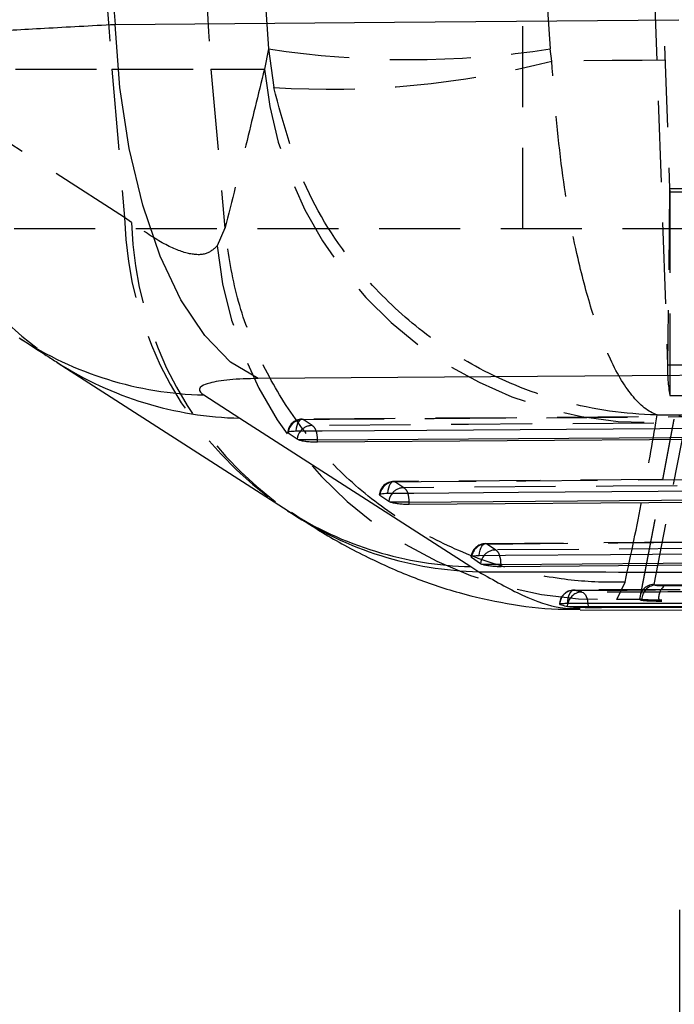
# Model space of a CAD drawing. Extents: x 42 to 497, y 26 to 378.
# Tile 4 of 19: x 200 to 214, y 62 to 82. Entities that reach past the tile are written whole.
import ezdxf

# ---------------------------------------------------------------- set-up
doc = ezdxf.new("R2010")
doc.units = 0
doc.header["$LTSCALE"] = 1.333333
doc.linetypes.add('HIDDEN', pattern=[1.905, 1.27, -0.635])
doc.layers.get('0').update_dxf_attribs({"linetype": 'CONTINUOUS'})
doc.layers.add('FORMATO', color=179, linetype='CONTINUOUS')
doc.styles.add('SLDTEXTSTYLE0', font='TXT', dxfattribs={"width": 0.75})
doc.dimstyles.new('SLDDIMSTYLE0', dxfattribs={"dimtxt": 4.666667, "dimasz": 4.402667, "dimexe": 0, "dimexo": 0.0625, "dimgap": 1.166667, "dimtad": 1, "dimdec": 0, "dimrnd": 1e-09, "dimzin": 12, "dimtxsty": 'SLDTEXTSTYLE0', "dimsah": 1, "dimcen": 0.09, "dimazin": 3, "dimtfac": 1, "dimtdec": 0, "dimtofl": 0, "dimtmove": 0, "dimatfit": 3, "dimtolj": 1, "dimtzin": 12})

# ---------------------------------------------------------------- blocks, each defined once
blk = doc.blocks.new('_D_6')
at = {"layer": 'FORMATO'}
for p, q in [((73.663, 76.562), (73.663, 43.052)), ((213.734, 63.688), (213.734, 43.052)), ((213.734, 44.385), (73.663, 44.385))]:
    blk.add_line(p, q, dxfattribs=at)
for points in [[(73.663, 44.385), (78.066, 43.708), (78.066, 45.063)], [(213.734, 44.385), (209.331, 45.063), (209.331, 43.708)]]:
    blk.add_solid(points, dxfattribs=at)
at = {"layer": 'FORMATO', "insert": (144.289, 50.401), "char_height": 4.6667, "attachment_point": 1, "style": 'SLDTEXTSTYLE0'}
blk.add_mtext('140', dxfattribs=at)
blk = doc.blocks.new('_D_7')
at = {"layer": 'FORMATO'}
for p, q in [((73.663, 76.562), (73.663, 25.989)), ((264.534, 63.688), (264.534, 25.989)), ((264.534, 27.322), (73.663, 27.322))]:
    blk.add_line(p, q, dxfattribs=at)
for points in [[(73.663, 27.322), (78.066, 26.645), (78.066, 27.999)], [(264.534, 27.322), (260.131, 27.999), (260.131, 26.645)]]:
    blk.add_solid(points, dxfattribs=at)
at = {"layer": 'FORMATO', "insert": (162.979, 33.338), "char_height": 4.6667, "attachment_point": 1, "style": 'SLDTEXTSTYLE0'}
blk.add_mtext('191', dxfattribs=at)

msp = doc.modelspace()

# ---------------------------------------------------------------- linework, layer by layer
at = {"color": 7, "linetype": 'HIDDEN'}
for p, q in [((213.242382, 86.783852), (213.52863, 78.737218)), ((210.465538, 77.895231), (210.465538, 83.420231)), ((213.198737, 83.103244), (213.484986, 75.05661)), ((205.155138, 81.650406), (205.068726, 81.229917)), ((205.155138, 81.650406), (205.262095, 80.846905)), ((211.067559, 81.396198), (211.03747, 81.650406)), ((202.146504, 78.13455), (197.330419, 81.229917)), ((197.330419, 81.229917), (201.885138, 81.229917)), ((201.885138, 81.229917), (202.146504, 78.13455)), ((201.885138, 81.229917), (203.952492, 81.229917)), ((203.952492, 81.229917), (205.068726, 81.229917)), ((203.952492, 81.229917), (204.243094, 77.907298)), ((213.52863, 78.737218), (213.484986, 75.05661)), ((213.52863, 78.737218), (229.525254, 78.737218)), ((213.533765, 78.670231), (221.372567, 78.670231)), ((213.533765, 78.670231), (213.533765, 74.420231)), ((202.294283, 78.025957), (202.146504, 78.13455)), ((214.237871, 77.895231), (197.635833, 77.895231)), ((204.243094, 77.907298), (204.081863, 77.539621)), ((204.243627, 77.901286), (204.243094, 77.907298)), ((213.484986, 75.05661), (229.481611, 75.05661)), ((213.533765, 74.420231), (229.530389, 74.420231)), ((213.927882, 74.226003), (213.198567, 70.474752)), ((220.496314, 74.028204), (205.85312, 73.922901)), ((213.241393, 73.849967), (213.267509, 74.014512)), ((206.065696, 73.791591), (205.877166, 73.919437)), ((212.904608, 70.171524), (213.626446, 73.9227)), ((212.904608, 70.162684), (213.626446, 73.921311)), ((223.522454, 72.743132), (207.768582, 72.624461)), ((207.981164, 72.492987), (207.792633, 72.620779)), ((226.548627, 71.457383), (209.684076, 71.326452)), ((209.896665, 71.194791), (209.708132, 71.322551)), ((212.4244, 70.161485), (212.598123, 70.525727)), ((213.198567, 70.474752), (213.224029, 70.463024)), ((212.904887, 70.159702), (212.4244, 70.161485)), ((212.904508, 70.171001), (212.904508, 70.161673)), ((212.949192, 70.159797), (212.904608, 70.171524)), ((212.904608, 70.162684), (212.904608, 70.171524)), ((212.904887, 70.159702), (212.904608, 70.162684)), ((213.303395, 70.148027), (213.303395, 70.122898))]:
    msp.add_line(p, q, dxfattribs=at)
at = {"color": 7, "linetype": 'CONTINUOUS'}
for p, q in [((200.74407, 75.108816), (205.564156, 72.011032)), ((203.80019, 74.430239), (204.553139, 73.945697)), ((204.553139, 73.945697), (209.374979, 70.849911)), ((205.562286, 73.632556), (205.555987, 73.637753)), ((205.750823, 73.504696), (205.562286, 73.632556)), ((205.777683, 73.491888), (205.750823, 73.504696)), ((206.177436, 73.491888), (205.777683, 73.491888)), ((220.929936, 73.548552), (206.177436, 73.442102)), ((206.177436, 73.442102), (206.177436, 73.491888)), ((207.477842, 72.333786), (207.471457, 72.339074)), ((207.666379, 72.205985), (207.477842, 72.333786)), ((207.692992, 72.193277), (207.666379, 72.205985)), ((208.093003, 72.193277), (207.692992, 72.193277)), ((223.956183, 72.263195), (208.093003, 72.143525)), ((208.093003, 72.143525), (208.093003, 72.193277)), ((205.553424, 72.015742), (205.631264, 71.966216)), ((209.393403, 71.035486), (209.386958, 71.040836)), ((209.58194, 70.907718), (209.393403, 71.035486)), ((209.608386, 70.895076), (209.58194, 70.907718)), ((210.008569, 70.895076), (209.608386, 70.895076)), ((226.98243, 70.977219), (210.008569, 70.845345)), ((210.008569, 70.845345), (210.008569, 70.895076)), ((209.374979, 70.849911), (209.541593, 70.741309)), ((211.395022, 70.016791), (211.419476, 70.012985)), ((211.419476, 70.012985), (211.825354, 70.012985)), ((211.662131, 69.946707), (230.204563, 69.9178)), ((211.825354, 69.998389), (211.825354, 70.012985))]:
    msp.add_line(p, q, dxfattribs=at)
at = {"color": 8, "linetype": 'CONTINUOUS'}
for p, q in [((205.564223, 73.649286), (205.562286, 73.632556)), ((207.480554, 72.355643), (207.477842, 72.333786)), ((209.393403, 71.035486), (209.396107, 71.057333)), ((211.395022, 70.016791), (211.401386, 70.072595))]:
    msp.add_line(p, q, dxfattribs=at)
at = {"color": 7, "linetype": 'CONTINUOUS', "flags": 128}
for points in [[(201.949746, 82.163327), (207.784672, 82.2116), (213.719608, 82.260557)], [(204.935197, 74.772782), (204.362564, 75.116782), (203.821372, 75.668183), (203.3263, 76.412032), (202.890769, 77.328155), (202.526596, 78.39171), (202.243652, 79.573853), (202.049617, 80.842527), (201.949746, 82.163327)], [(216.708999, 74.857378), (210.772084, 74.814778), (204.935197, 74.772782)], [(205.723856, 73.678255), (206.271097, 73.682174), (208.460067, 73.697842), (217.215946, 73.760365), (220.367015, 73.782807)], [(206.177436, 73.491888), (213.523809, 73.544876), (220.929936, 73.598129)], [(207.6394, 72.379542), (208.186642, 72.383654), (210.375609, 72.400094), (219.131476, 72.465729), (223.393249, 72.497601)], [(208.093003, 72.193277), (215.994783, 72.252895), (223.956183, 72.312799)], [(209.554954, 71.081281), (210.102193, 71.085522), (212.291159, 71.102485), (221.047016, 71.170228), (226.419485, 71.211711)], [(210.008569, 70.895076), (218.465736, 70.960803), (226.98243, 71.026838)]]:
    msp.add_lwpolyline(points, dxfattribs=at)
at = {"color": 7, "linetype": 'HIDDEN', "flags": 128}
for points in [[(205.877166, 73.919437), (206.424408, 73.923369), (208.613364, 73.939089), (217.369193, 74.001817), (220.520251, 74.024334)], [(205.877166, 73.919437), (205.851298, 73.924186), (205.825575, 73.917467), (205.800977, 73.899535), (205.77842, 73.871063), (205.758762, 73.833127), (205.742739, 73.787152), (205.730953, 73.734871), (205.723856, 73.678255)], [(220.818099, 73.897876), (220.270859, 73.893945), (218.081901, 73.878213), (209.326072, 73.815137), (206.065696, 73.791591)], [(207.792633, 72.620779), (208.339872, 72.6249), (210.52883, 72.641373), (219.284665, 72.707143), (223.546428, 72.739081)], [(207.792633, 72.620779), (207.76676, 72.625519), (207.741041, 72.618792), (207.716447, 72.600851), (207.693901, 72.572372), (207.674254, 72.534427), (207.658246, 72.488447), (207.646482, 72.436162), (207.6394, 72.379542)], [(223.844278, 72.612539), (223.297037, 72.608426), (221.108079, 72.591964), (212.352246, 72.525995), (207.981164, 72.492987)], [(209.554954, 71.081281), (209.562021, 71.137904), (209.573774, 71.190192), (209.589772, 71.236177), (209.60941, 71.274124), (209.631948, 71.302608), (209.656541, 71.320555), (209.682258, 71.327286), (209.708132, 71.322551)], [(209.708132, 71.322551), (210.255372, 71.3268), (212.44433, 71.343785), (221.200163, 71.411623), (226.572625, 71.453164)], [(226.870476, 71.326575), (226.323237, 71.322335), (224.134279, 71.305372), (215.378445, 71.237417), (209.896665, 71.194791)], [(211.398509, 70.076282), (211.402821, 70.134914), (211.412052, 70.19048), (211.425849, 70.240859), (211.443683, 70.284129), (211.464878, 70.31864), (211.488623, 70.343072), (211.514011, 70.356496), (211.540075, 70.3584)], [(211.698545, 70.317075), (211.723589, 70.308626), (211.74749, 70.289554), (211.769395, 70.260544), (211.788509, 70.222635), (211.804152, 70.177194), (211.815758, 70.12585), (211.822244, 70.077811)]]:
    msp.add_lwpolyline(points, dxfattribs=at)
at = {"color": 8, "linetype": 'CONTINUOUS', "flags": 128}
msp.add_lwpolyline([(211.822244, 70.077811), (211.822912, 70.07045), (211.825354, 70.012985)], dxfattribs=at)
at = {"color": 7, "linetype": 'HIDDEN'}
for centre, radius, start, end in [((275.440728, 87.440025), 73.817276, 175.17411022, 184.82588978), ((208.096304, 100.881588), 19.454789, 261.3047112, 278.6952888), ((206.431454, 99.441544), 18.631371, 266.4015856, 284.4084836), ((204.885185, 81.430649), 7.557432, 181.5220092, 236.7814344), ((213.158986, 81.97395), 8.124401, 185.2545147, 270.5811688), ((213.863902, 78.72923), 0.335368, 178.6351461, 190.1324156), ((209.701973, 78.335698), 7.558145, 181.5250128, 236.796163), ((209.864997, 78.24726), 7.573948, 181.6743624, 236.0027552), ((212.201991, 78.31557), 8.157118, 185.4585322, 271.5623959), ((216.669947, 74.980681), 3.185866, 178.6343292, 190.1320591), ((205.855301, 73.619735), 0.3045, 90.4115546, 174.8662166), ((205.874338, 73.606382), 0.313068, 89.4823613, 172.1231721), ((206.060139, 73.485621), 0.30602, 88.9594304, 139.9578441), ((205.969279, 73.635292), 0.183645, 15.4573293, 58.3304865), ((207.770867, 72.32107), 0.3045, 90.4313316, 174.8869132), ((207.789896, 72.307765), 0.313025, 89.4991067, 171.201928), ((207.975702, 72.187018), 0.306018, 88.9773006, 139.9758422), ((207.884809, 72.336667), 0.183631, 15.477007, 58.350567), ((209.686433, 71.022838), 0.3045, 90.4447019, 174.9005379), ((209.705459, 71.009541), 0.313022, 89.5107894, 171.2177079), ((209.891647, 70.887968), 0.306864, 89.0629385, 140.0778887), ((209.792806, 71.032787), 0.192437, 16.5181819, 57.3364348), ((213.207977, 70.171528), 0.303369, 91.7775752, 180.0007794), ((211.531707, 70.054559), 0.3045, 90.0968876, 180), ((211.54016, 70.053099), 0.305301, 90.0158764, 178.8211561), ((211.698985, 70.013707), 0.303369, 90.08294, 168.8069214), ((213.254055, 70.159644), 0.304862, 95.6521099, 179.9712983), ((213.609017, 70.200476), 0.31009, 126.0064793, 189.7378382)]:
    msp.add_arc(centre, radius, start, end, dxfattribs=at)
at = {"color": 8, "linetype": 'CONTINUOUS'}
for centre, radius, start, end in [((203.966883, 81.789659), 7.361308, 236.9230088, 268.7024563), ((204.716684, 81.300178), 7.356299, 237.3226717, 268.7260943), ((206.067425, 73.475821), 0.317916, 139.4506297, 174.788928), ((205.592022, 73.495767), 0.585427, 359.620337, 18.7800908), ((207.982979, 72.17722), 0.317905, 139.4670756, 174.8085368), ((207.507525, 72.196994), 0.58549, 359.6362716, 18.799133), ((209.533404, 78.205052), 7.356847, 237.3374608, 268.766082), ((209.712243, 78.135483), 7.396143, 236.4996538, 268.6779076), ((209.422996, 70.898675), 0.585585, 359.6478452, 18.8115085), ((209.898535, 70.879028), 0.317893, 139.6389564, 174.8220814)]:
    msp.add_arc(centre, radius, start, end, dxfattribs=at)
at = {"color": 7, "linetype": 'HIDDEN'}
for ratio in [0.972919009, 0.890089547]:
    msp.add_ellipse((274.249312, 87.440025), major_axis=(0, 71.253), ratio=ratio, start_param=1.489994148, end_param=1.652140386, dxfattribs=at)
at = {"color": 7, "linetype": 'CONTINUOUS'}
msp.add_ellipse((278.225698, 87.440025), major_axis=(76.485976, 0), ratio=0.931582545, start_param=3.067599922, end_param=3.215716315, dxfattribs=at)
at = {"color": 7, "linetype": 'HIDDEN'}
for points, knots in [([(203.952492, 93.650133), (203.816962, 91.580097), (203.545902, 87.440025), (203.816962, 83.299953), (203.952492, 81.229917)], [0, 0, 0, 0, 0.499999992, 1, 1, 1, 1]), ([(231.209398, 81.539963), (227.854791, 81.519431), (221.140808, 81.478337), (214.426898, 81.42359), (211.067559, 81.396198)], [0, 0, 0, 0, 0.4996448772, 1, 1, 1, 1]), ([(213.267509, 74.014512), (213.265918, 74.015034), (213.089166, 74.072983), (212.743572, 74.344216), (212.289279, 75.119131), (211.91273, 76.11718), (211.568816, 77.391943), (211.244125, 79.143108), (211.128111, 80.623525), (211.067559, 81.396198)], [0, 0, 0, 0, 0.0016055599, 0.1784082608, 0.3460596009, 0.4791538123, 0.612217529, 0.7976050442, 1, 1, 1, 1]), ([(205.068726, 81.229917), (204.939499, 80.699488), (204.665741, 79.575811), (204.38948, 78.479884), (204.243627, 77.901286)], [0, 0, 0, 0, 0.472047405, 1, 1, 1, 1]), ([(213.267509, 74.014512), (213.261597, 74.014626), (212.604637, 74.027318), (211.324121, 74.210329), (209.651413, 74.8701), (208.274197, 75.773452), (207.025804, 76.962527), (205.861541, 78.634077), (205.467672, 80.088028), (205.262095, 80.846905)], [0, 0, 0, 0, 0.001605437, 0.178402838, 0.346054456, 0.479146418, 0.612207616, 0.79759512, 1, 1, 1, 1]), ([(204.081863, 77.539621), (204.006763, 77.471678), (203.856568, 77.335798), (203.467138, 77.363368), (202.962006, 77.562211), (202.516855, 77.871376), (202.294283, 78.025957)], [0, 0, 0, 0, 0.246010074, 0.492000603, 0.746003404, 1, 1, 1, 1]), ([(212.598123, 70.525727), (212.530782, 70.524144), (212.084949, 70.513665), (211.187933, 70.572501), (209.921348, 70.849091), (208.652727, 71.361614), (207.477325, 72.085192), (206.44998, 72.986789), (205.579759, 74.056862), (204.912595, 75.246396), (204.434303, 76.541287), (204.307788, 77.443654), (204.243627, 77.901286)], [0, 0, 0, 0, 0.016455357, 0.108942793, 0.218733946, 0.331709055, 0.441499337, 0.554473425, 0.664263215, 0.777236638, 0.88702644, 1, 1, 1, 1]), ([(213.267509, 74.014512), (215.859482, 74.030993), (221.06915, 74.064117), (226.279019, 74.090879), (228.896815, 74.104326)], [0, 0, 0, 0, 0.497531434, 1, 1, 1, 1]), ([(212.598123, 70.525727), (212.721459, 71.102926), (212.955299, 72.197278), (213.149582, 73.319598), (213.241393, 73.849967)], [0, 0, 0, 0, 0.527435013, 1, 1, 1, 1]), ([(228.987036, 70.398659), (228.200318, 70.396392), (222.381723, 70.379625), (216.563094, 70.36921), (211.531187, 70.360203)], [0, 0, 0, 0, 0.135207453, 1, 1, 1, 1]), ([(211.540075, 70.3584), (214.470351, 70.363781), (219.419943, 70.372871), (225.239364, 70.387111), (228.128522, 70.394976), (228.998381, 70.397344)], [0, 0, 0, 0, 0.503530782, 0.850524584, 1, 1, 1, 1]), ([(211.698545, 70.317075), (211.676035, 70.322395), (211.623196, 70.334884), (211.570387, 70.349824), (211.540075, 70.3584)], [0, 0, 0, 0, 0.426011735, 1, 1, 1, 1]), ([(229.155247, 70.343247), (226.223823, 70.337687), (221.272365, 70.328297), (215.453451, 70.320779), (212.565973, 70.317931), (211.698545, 70.317075)], [0, 0, 0, 0, 0.503778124, 0.850929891, 1, 1, 1, 1]), ([(229.314012, 70.408907), (227.317409, 70.415132), (221.952663, 70.431858), (216.590531, 70.451004), (213.224029, 70.463024)], [0, 0, 0, 0, 0.372170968, 1, 1, 1, 1]), ([(213.224029, 70.463024), (213.228506, 70.462252), (213.250052, 70.458532), (213.310072, 70.453314), (213.38782, 70.451987), (213.426722, 70.451323)], [0, 0, 0, 0, 0.115848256, 0.557604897, 1, 1, 1, 1]), ([(213.426722, 70.451323), (215.977709, 70.434925), (221.079685, 70.40213), (226.181617, 70.373831), (228.732584, 70.359681)], [0, 0, 0, 0, 0.499999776, 1, 1, 1, 1]), ([(213.303395, 70.122898), (213.235166, 70.124), (213.098713, 70.126204), (212.961948, 70.137796), (212.911325, 70.150213), (212.905885, 70.158232), (212.904887, 70.159702)], [0, 0, 0, 0, 0.3099389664, 0.6198582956, 0.930290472, 1, 1, 1, 1]), ([(213.303395, 70.148027), (213.235334, 70.148695), (213.099259, 70.150031), (212.994512, 70.155281), (212.956992, 70.15902), (212.949192, 70.159797)], [0, 0, 0, 0, 0.442177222, 0.884044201, 1, 1, 1, 1]), ([(228.607422, 70.055994), (226.056759, 70.070204), (220.955432, 70.098624), (215.854074, 70.131559), (213.303395, 70.148027)], [0, 0, 0, 0, 0.499999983, 1, 1, 1, 1]), ([(228.607422, 70.035359), (226.056759, 70.048823), (220.955434, 70.075749), (215.854075, 70.107182), (213.303395, 70.122898)], [0, 0, 0, 0, 0.499999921, 1, 1, 1, 1])]:
    msp.add_open_spline(points, degree=3, knots=knots, dxfattribs=at)
at = {"color": 8, "linetype": 'CONTINUOUS'}
for points, knots in [([(196.245481, 81.785915), (196.236021, 81.787335), (196.195407, 81.79343), (196.472817, 81.825073), (197.106194, 81.877192), (198.080491, 81.943014), (199.169057, 82.009586), (200.459588, 82.083292), (201.448554, 82.136408), (201.949746, 82.163327)], [0, 0, 0, 0, 0.048563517, 0.208511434, 0.409829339, 0.555173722, 0.704489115, 0.850239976, 1, 1, 1, 1]), ([(209.541593, 70.741309), (209.85492, 70.564125), (210.481579, 70.209755), (211.185486, 69.969005), (211.52808, 69.972306), (211.662267, 69.973599)], [0, 0, 0, 0, 0.378230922, 0.756466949, 1, 1, 1, 1])]:
    msp.add_open_spline(points, degree=3, knots=knots, dxfattribs=at)
at = {"color": 7, "linetype": 'CONTINUOUS'}
for points, knots in [([(199.978534, 75.602722), (200.156624, 75.487252), (200.411044, 75.322293), (200.669104, 75.157674), (200.746525, 75.108286)], [0, 0, 0, 0, 0.699986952, 1, 1, 1, 1]), ([(204.935197, 74.772782), (204.725664, 74.767537), (204.515161, 74.762268), (204.173911, 74.730632), (203.932687, 74.691951), (203.715946, 74.603427), (203.687975, 74.51508), (203.774485, 74.449673), (203.80019, 74.430239)], [0, 0, 0, 0, 0.235155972, 0.236245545, 0.472330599, 0.635248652, 0.89162002, 1, 1, 1, 1]), ([(205.5563, 73.646434), (205.555631, 73.649115), (205.553554, 73.657446), (205.587153, 73.668099), (205.646313, 73.676428), (205.699888, 73.677691), (205.723856, 73.678255)], [0, 0, 0, 0, 0.144508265, 0.449008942, 0.753506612, 1, 1, 1, 1]), ([(206.177436, 73.442102), (206.145611, 73.442472), (206.081968, 73.443211), (205.978382, 73.451813), (205.883305, 73.464924), (205.815751, 73.4792), (205.787679, 73.488556), (205.777683, 73.491888)], [0, 0, 0, 0, 0.217806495, 0.435555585, 0.654704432, 0.877045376, 1, 1, 1, 1]), ([(207.471859, 72.347658), (207.471206, 72.350369), (207.469191, 72.358726), (207.502969, 72.369398), (207.56217, 72.377702), (207.615591, 72.378975), (207.6394, 72.379542)], [0, 0, 0, 0, 0.146171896, 0.450679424, 0.755173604, 1, 1, 1, 1]), ([(208.093003, 72.143525), (208.061178, 72.143885), (207.997535, 72.144604), (207.893953, 72.153172), (207.798869, 72.166253), (207.731179, 72.180535), (207.703064, 72.189916), (207.692992, 72.193277)], [0, 0, 0, 0, 0.217558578, 0.435069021, 0.65395, 0.876028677, 1, 1, 1, 1]), ([(205.636583, 71.981401), (205.848235, 71.838376), (206.342707, 71.504234), (207.170778, 71.057599), (208.113644, 70.633348), (209.08899, 70.298159), (210.11293, 70.06974), (210.96948, 69.948531), (211.499451, 69.960136), (211.650698, 69.963448)], [0, 0, 0, 0, 0.144856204, 0.338421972, 0.505337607, 0.661364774, 0.805139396, 0.944389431, 1, 1, 1, 1]), ([(209.387422, 71.049355), (209.38678, 71.052086), (209.384812, 71.060462), (209.418705, 71.071144), (209.477933, 71.079435), (209.531251, 71.080713), (209.554954, 71.081281)], [0, 0, 0, 0, 0.147275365, 0.451773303, 0.756283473, 1, 1, 1, 1]), ([(210.008569, 70.845345), (209.976745, 70.845697), (209.913103, 70.846402), (209.809518, 70.854949), (209.71444, 70.86801), (209.646651, 70.882295), (209.618508, 70.891695), (209.608386, 70.895076)], [0, 0, 0, 0, 0.21739111, 0.434730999, 0.653441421, 0.87534418, 1, 1, 1, 1]), ([(209.541593, 70.741309), (212.370989, 70.735761), (218.594409, 70.723558), (224.815138, 70.712632), (228.207695, 70.706673)], [0, 0, 0, 0, 0.454636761, 1, 1, 1, 1]), ([(211.398509, 70.076282), (211.370657, 70.076007), (211.313327, 70.075443), (211.255613, 70.07168), (211.226409, 70.067503), (211.230305, 70.064511), (211.231342, 70.063714)], [0, 0, 0, 0, 0.285638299, 0.587953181, 0.890269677, 1, 1, 1, 1]), ([(211.234924, 70.05938), (211.27899, 70.046852), (211.332341, 70.031684), (211.38573, 70.018998), (211.395022, 70.016791)], [0, 0, 0, 0, 0.825972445, 1, 1, 1, 1]), ([(228.854866, 70.121542), (228.675652, 70.120981), (227.766643, 70.118138), (223.938473, 70.106535), (218.298898, 70.091102), (213.389114, 70.080557), (211.398509, 70.076282)], [0, 0, 0, 0, 0.030799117, 0.156219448, 0.657900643, 1, 1, 1, 1]), ([(211.419476, 70.012985), (211.43781, 70.011231), (211.474478, 70.007722), (211.562349, 70.003327), (211.662362, 70.000147), (211.754171, 69.998567), (211.805568, 69.998439), (211.825354, 69.998389)], [0, 0, 0, 0, 0.2163392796, 0.4326917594, 0.6488897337, 0.8648362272, 1, 1, 1, 1]), ([(211.825354, 70.012985), (214.827414, 70.016292), (220.645623, 70.0227), (226.463804, 70.034016), (229.27994, 70.039492)], [0, 0, 0, 0, 0.515976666, 1, 1, 1, 1]), ([(211.825354, 69.998389), (213.326385, 69.999495), (216.328447, 70.001705), (222.146645, 70.008069), (226.463805, 70.015114), (229.27994, 70.019709)], [0, 0, 0, 0, 0.2579883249, 0.5159767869, 1, 1, 1, 1])]:
    msp.add_open_spline(points, degree=3, knots=knots, dxfattribs=at)

# ---------------------------------------------------------------- dimensions: what is measured, and where the dimension line sits
at = {"layer": 'FORMATO'}
for base, p1, picture, middle in [((73.662882, 44.385215), (213.734044, 65.0216), '_D_6', (149.460978, 44.385215)), ((73.662882, 27.321915), (264.534044, 65.0216), '_D_7', (168.150932, 27.321915))]:
    dim = msp.add_linear_dim(base=base, p1=p1, p2=(73.662882, 77.895231), dimstyle='SLDDIMSTYLE0', dxfattribs=at)
    dim.commit()
    dim.dimension.update_dxf_attribs({"geometry": picture, "text_midpoint": middle, "dimtype": 160})

doc.saveas('drawing.dxf')
